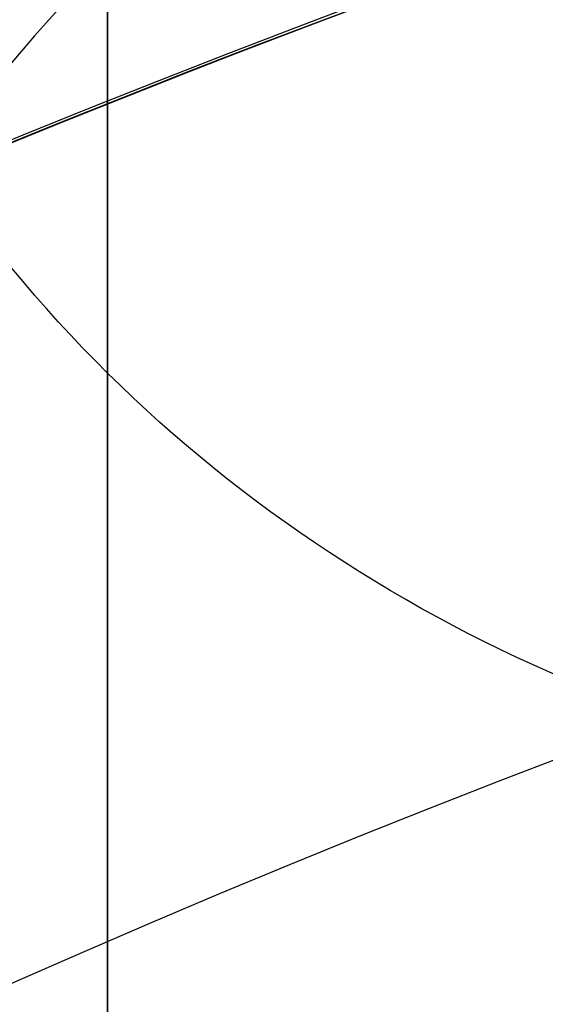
# Model space of a CAD drawing. Header units: millimetres. Extents: x -273 to 273, y -262 to 262.
# Tile 169 of 256: x -0.93 to -0.822, y 2.099 to 2.3. Entities that reach past the tile are written whole.
import ezdxf

# ---------------------------------------------------------------- set-up
doc = ezdxf.new("R2010")
doc.units = ezdxf.units.MM
doc.header["$MEASUREMENT"] = 0
doc.layers.add('Default', color=7, linetype='Continuous', true_color=0x000000)

# ---------------------------------------------------------------- blocks, each defined once
blk = doc.blocks.new('Block 01')
at = {"layer": 'Default', "color": 9, "true_color": 0xbfbfbf}
for points, knots in [([(-0.911993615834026, 1.174451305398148, 779.1962713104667), (-0.9119936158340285, 1.492886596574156, 768.9289814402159), (-0.9119936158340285, 1.820110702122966, 758.6619688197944), (-0.9119936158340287, 2.374785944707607, 741.7204278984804), (-0.9119936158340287, 2.597038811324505, 735.0457329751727), (-0.9119936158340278, 2.89189229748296, 726.3256905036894), (-0.9119936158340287, 2.961368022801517, 724.2802429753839), (-0.911993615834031, 3.16209042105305, 718.3958735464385), (-0.9119936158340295, 3.294091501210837, 714.5569755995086), (-0.911993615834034, 3.489170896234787, 708.9190809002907), (-0.911993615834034, 3.551600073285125, 707.1200660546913), (-0.9119936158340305, 3.76720525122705, 700.9210878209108), (-0.9119936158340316, 3.92115370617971, 696.5211448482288), (-0.9119936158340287, 4.162321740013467, 689.632839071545), (-0.9119936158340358, 4.249461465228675, 687.1444859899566), (-0.9119936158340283, 4.455211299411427, 681.2538729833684), (-0.9119936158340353, 4.57366242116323, 677.851601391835), (-0.911993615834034, 4.72692818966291, 673.3977936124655), (-0.9119936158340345, 4.762973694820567, 672.3463241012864), (-0.9119936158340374, 4.866620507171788, 669.3079617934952), (-0.9119936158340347, 4.93377514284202, 667.3210461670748), (-0.911993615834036, 5.031179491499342, 664.3960803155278), (-0.9119936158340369, 5.062193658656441, 663.4580676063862), (-0.9119936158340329, 5.1509889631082, 660.7487178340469), (-0.9119936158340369, 5.208084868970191, 658.9773482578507), (-0.9119936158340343, 5.290086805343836, 656.3701357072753), (-0.9119936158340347, 5.316063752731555, 655.5343420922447), (-0.9119936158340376, 5.39001494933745, 653.1208759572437), (-0.911993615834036, 5.437061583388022, 651.5431619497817), (-0.9119936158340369, 5.50368430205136, 649.221161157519), (-0.9119936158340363, 5.524639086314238, 648.4769338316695), (-0.9119936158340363, 5.583810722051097, 646.3279756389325), (-0.9119936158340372, 5.620856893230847, 644.923195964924), (-0.9119936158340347, 5.672188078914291, 642.855620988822), (-0.9119936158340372, 5.688155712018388, 642.1928921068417), (-0.9119936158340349, 5.732667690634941, 640.2788206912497), (-0.9119936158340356, 5.759800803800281, 639.0274248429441), (-0.9119936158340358, 5.795993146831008, 637.1852486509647), (-0.9119936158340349, 5.807029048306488, 636.5945367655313), (-0.9119936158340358, 5.845081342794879, 634.4308940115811), (-0.9119936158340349, 5.868228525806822, 632.8578354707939), (-0.9119936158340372, 5.895089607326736, 630.347309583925), (-0.9119936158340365, 5.902864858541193, 629.4099498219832), (-0.9119936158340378, 5.916953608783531, 626.7761057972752), (-0.9119936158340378, 5.917099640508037, 625.0794828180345), (-0.9119936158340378, 5.898611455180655, 622.612757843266), (-0.9119936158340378, 5.890164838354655, 621.842746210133), (-0.9119936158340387, 5.857404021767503, 619.6643214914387), (-0.9119936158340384, 5.825771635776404, 618.2558966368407), (-0.9119936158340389, 5.759504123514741, 616.2001587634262), (-0.9119936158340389, 5.735707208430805, 615.5526534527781), (-0.9119936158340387, 5.658376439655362, 613.7022987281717), (-0.9119936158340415, 5.596805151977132, 612.4996783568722), (-0.9119936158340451, 5.486780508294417, 610.7350559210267), (-0.9119936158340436, 5.448770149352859, 610.1725013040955), (-0.9119936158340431, 5.329822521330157, 608.5447912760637), (-0.9119936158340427, 5.240821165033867, 607.4801711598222), (-0.9119936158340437, 5.091999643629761, 605.9084780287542), (-0.9119936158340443, 5.041227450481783, 605.4005573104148), (-0.911993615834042, 4.884592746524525, 603.9117420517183), (-0.9119936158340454, 4.771454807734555, 602.9316276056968), (-0.911993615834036, 4.589513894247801, 601.4759070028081), (-0.9119936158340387, 4.527750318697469, 600.9993539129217), (-0.9119936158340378, 4.338534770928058, 599.5867161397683), (-0.9119936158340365, 4.205237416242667, 598.6514774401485), (-0.91199361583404, 3.996269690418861, 597.2554963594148), (-0.9119936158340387, 3.925547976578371, 596.7939139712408), (-0.9119936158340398, 3.709981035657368, 595.4152493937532), (-0.9119936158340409, 3.560957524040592, 594.4988948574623), (-0.911993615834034, 3.331312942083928, 593.1269882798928), (-0.9119936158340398, 3.253872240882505, 592.6708113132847), (-0.9119936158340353, 2.940996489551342, 590.8496583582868), (-0.9119936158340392, 2.69838485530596, 589.4860923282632), (-0.9119936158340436, 2.287010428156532, 587.2168322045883), (-0.911993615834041, 2.120698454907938, 586.3105700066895), (-0.9119936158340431, 1.619226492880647, 583.5938846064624), (-0.9119936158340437, 1.281285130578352, 581.7841854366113), (-0.9119936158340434, 0.7796433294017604, 579.0681718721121), (-0.9119936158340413, 0.6132270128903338, 578.1621333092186), (-0.9119936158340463, 0.1179122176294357, 575.4365306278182), (-0.9119936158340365, -0.2057423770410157, 573.6161620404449), (-0.9119936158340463, -0.6733937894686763, 570.8768504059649), (-0.9119936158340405, -0.8267712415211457, 569.9593601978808), (-0.911993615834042, -1.278800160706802, 567.1861831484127), (-0.9119936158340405, -1.56587443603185, 565.3286947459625), (-0.9119936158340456, -1.970381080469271, 562.525607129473), (-0.9119936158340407, -2.101686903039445, 561.5819373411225), (-0.9119936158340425, -2.485289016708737, 558.713283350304), (-0.9119936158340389, -2.72166445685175, 556.7861895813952), (-0.911993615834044, -3.046349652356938, 553.869712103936), (-0.9119936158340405, -3.150606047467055, 552.8820981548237), (-0.9119936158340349, -3.452441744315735, 549.8611813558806), (-0.9119936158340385, -3.63215064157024, 547.8260456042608), (-0.9119936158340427, -3.872576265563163, 544.7373753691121), (-0.9119936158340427, -3.948823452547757, 543.6850949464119), (-0.9119936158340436, -4.167429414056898, 540.4466592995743), (-0.911993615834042, -4.292664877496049, 538.2592411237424), (-0.911993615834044, -4.456377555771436, 534.9305893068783), (-0.911993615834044, -4.50767494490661, 533.790063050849), (-0.9119936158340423, -4.653769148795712, 530.2606409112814), (-0.9119936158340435, -4.734915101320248, 527.8710314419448), (-0.9119936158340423, -4.841270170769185, 524.2260686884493), (-0.9119936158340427, -4.874705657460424, 522.971050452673), (-0.9119936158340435, -4.954379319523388, 519.7506040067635), (-0.9119936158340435, -4.997178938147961, 517.785042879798), (-0.9119936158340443, -5.049892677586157, 515.140949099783), (-0.9119936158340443, -5.0629797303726, 514.4625377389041), (-0.9119936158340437, -5.101831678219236, 512.3911470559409), (-0.911993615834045, -5.12643570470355, 510.998124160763), (-0.9119936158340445, -5.16215651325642, 508.8901081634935), (-0.9119936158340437, -5.174006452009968, 508.1751452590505), (-0.9119936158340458, -5.209548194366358, 505.9926824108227), (-0.9119936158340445, -5.232582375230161, 504.5251555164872), (-0.9119936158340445, -5.266747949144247, 502.3048512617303), (-0.9119936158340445, -5.27821053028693, 501.5520923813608), (-0.9119936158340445, -5.31295063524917, 499.2555378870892), (-0.911993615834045, -5.335990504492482, 497.7117270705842), (-0.9119936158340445, -5.37083300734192, 495.3768162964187), (-0.9119936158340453, -5.382635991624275, 494.5857260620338), (-0.9119936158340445, -5.418711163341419, 492.1741849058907), (-0.9119936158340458, -5.443086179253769, 490.5537276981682), (-0.9119936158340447, -5.480473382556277, 488.1040194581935), (-0.9119936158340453, -5.493221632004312, 487.274771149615), (-0.9119936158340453, -5.532394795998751, 484.7494737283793), (-0.9119936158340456, -5.559188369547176, 483.05342551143), (-0.9119936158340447, -5.600623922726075, 480.4908564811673), (-0.9119936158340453, -5.61479925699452, 479.6243325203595), (-0.9119936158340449, -5.658458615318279, 476.9886369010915), (-0.9119936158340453, -5.68850820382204, 475.2194721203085), (-0.9119936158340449, -5.73513144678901, 472.5481081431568), (-0.9119936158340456, -5.751092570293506, 471.6459008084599), (-0.9119936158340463, -5.800251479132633, 468.9052952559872), (-0.9119936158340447, -5.834148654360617, 467.0669088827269), (-0.9119936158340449, -5.886734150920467, 464.2929469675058), (-0.9119936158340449, -5.904716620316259, 463.357359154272), (-0.9119936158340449, -5.960013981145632, 460.5194645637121), (-0.9119936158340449, -5.998104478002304, 458.617173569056), (-0.9119936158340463, -6.057061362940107, 455.7489439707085), (-0.9119936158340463, -6.07717757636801, 454.7829899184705), (-0.9119936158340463, -6.138878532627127, 451.8575620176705), (-0.9119936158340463, -6.181262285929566, 449.898106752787), (-0.911993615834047, -6.246633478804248, 446.9460749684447), (-0.911993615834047, -6.268872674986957, 445.9534809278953), (-0.9119936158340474, -6.336869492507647, 442.9524122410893), (-0.911993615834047, -6.383400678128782, 440.9439577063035), (-0.9119936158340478, -6.454861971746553, 437.9207263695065), (-0.9119936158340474, -6.479090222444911, 436.9059312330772), (-0.911993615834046, -6.552903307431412, 433.8432529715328), (-0.9119936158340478, -6.603190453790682, 431.7953901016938), (-0.9119936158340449, -6.680049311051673, 428.7157011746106), (-0.9119936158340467, -6.706009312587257, 427.6838573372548), (-0.9119936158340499, -6.811226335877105, 423.5326923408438), (-0.9119936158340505, -6.892049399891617, 420.4134216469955), (-0.9119936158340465, -7.029219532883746, 415.201948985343), (-0.9119936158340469, -7.084865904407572, 413.109724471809), (-0.9119936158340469, -7.225087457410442, 407.8749950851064), (-0.9119936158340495, -7.31016228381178, 404.7325100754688), (-0.9119936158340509, -7.424022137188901, 400.5442496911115), (-0.9119936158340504, -7.45249207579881, 399.498454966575), (-0.911993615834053, -7.537785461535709, 396.3675184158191), (-0.9119936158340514, -7.594668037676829, 394.282382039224), (-0.9119936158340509, -7.679757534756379, 391.1591057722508), (-0.9119936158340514, -7.708021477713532, 390.1209634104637), (-0.9119936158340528, -7.792382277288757, 387.0181774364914), (-0.911993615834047, -7.848367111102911, 384.9535345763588), (-0.9119936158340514, -7.931702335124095, 381.863418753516), (-0.9119936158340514, -7.959282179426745, 380.8379478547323), (-0.9119936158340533, -8.041306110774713, 377.7776060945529), (-0.9119936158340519, -8.09547247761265, 375.7427316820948), (-0.9119936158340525, -8.175690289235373, 372.6993076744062), (-0.9119936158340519, -8.202142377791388, 371.6907642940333), (-0.9119936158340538, -8.280530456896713, 368.684871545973), (-0.9119936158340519, -8.332026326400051, 366.687514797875), (-0.9119936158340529, -8.407865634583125, 363.7020254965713), (-0.9119936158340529, -8.432780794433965, 362.7139027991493), (-0.9119936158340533, -8.506338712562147, 359.7721749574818), (-0.9119936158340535, -8.55438076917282, 357.818559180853), (-0.9119936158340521, -8.624683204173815, 354.8999586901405), (-0.9119936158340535, -8.647686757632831, 353.934986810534), (-0.9119936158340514, -8.71532425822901, 351.0648503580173), (-0.9119936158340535, -8.759197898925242, 349.1596726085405), (-0.9119936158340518, -8.822908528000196, 346.3146257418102), (-0.9119936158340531, -8.843660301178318, 345.3747715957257), (-0.9119936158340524, -8.904390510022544, 342.5813629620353), (-0.9119936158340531, -8.943449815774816, 340.7277936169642), (-0.9119936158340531, -8.999617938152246, 337.960675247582), (-0.9119936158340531, -9.017812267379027, 337.0471422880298), (-0.9119936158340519, -9.070750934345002, 334.3333070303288), (-0.9119936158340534, -9.104418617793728, 332.5329892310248), (-0.9119936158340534, -9.152198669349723, 329.845883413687), (-0.9119936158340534, -9.167564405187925, 328.9591113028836), (-0.911993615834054, -9.211929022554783, 326.325403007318), (-0.911993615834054, -9.23969635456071, 324.5784518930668), (-0.9119936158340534, -9.278348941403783, 321.9711505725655), (-0.911993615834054, -9.290649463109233, 321.1108146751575), (-0.9119936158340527, -9.327343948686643, 318.4400776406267), (-0.9119936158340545, -9.350094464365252, 316.6296610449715), (-0.9119936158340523, -9.381135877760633, 313.871227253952), (-0.9119936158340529, -9.3911516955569, 312.9232220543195), (-0.9119936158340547, -9.41882697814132, 310.1099665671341), (-0.9119936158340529, -9.43450674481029, 308.2447043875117), (-0.9119936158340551, -9.453489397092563, 305.4614127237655), (-0.9119936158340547, -9.459033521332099, 304.54339014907), (-0.9119936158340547, -9.47792991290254, 300.9241268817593), (-0.9119936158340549, -9.485526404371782, 298.2228741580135), (-0.9119936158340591, -9.485971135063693, 293.759259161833), (-0.9119936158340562, -9.483026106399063, 291.996885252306), (-0.9119936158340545, -9.467556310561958, 287.6355809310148), (-0.9119936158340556, -9.45113783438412, 285.0366709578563), (-0.9119936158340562, -9.419143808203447, 281.5809323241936), (-0.9119936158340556, -9.410381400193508, 280.7240323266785), (-0.9119936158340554, -9.38169210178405, 278.1640177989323), (-0.9119936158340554, -9.35928399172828, 276.4609332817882), (-0.911993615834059, -9.320665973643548, 273.9107090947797), (-0.911993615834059, -9.307000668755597, 273.0635295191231), (-0.9119936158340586, -9.249186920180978, 269.6869061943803), (-0.9119936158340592, -9.19837710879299, 267.1575781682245), (-0.911993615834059, -9.062686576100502, 261.2722222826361), (-0.9119936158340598, -8.972087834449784, 257.9163246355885), (-0.9119936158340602, -8.868600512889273, 254.560815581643)], [-6.020184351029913e-12, -6.020184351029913e-12, -6.020184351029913e-12, -6.020184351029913e-12, 3.08170400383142, 3.08170400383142, 5.08524526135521, 5.08524526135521, 5.69923974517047, 5.69923974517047, 6.85160038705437, 6.85160038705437, 7.3916335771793, 7.3916335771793, 8.71243000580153, 8.71243000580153, 9.45939210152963, 9.45939210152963, 10.4806821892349, 10.4806821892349, 10.7963020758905, 10.7963020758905, 11.3927003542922, 11.3927003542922, 11.6742468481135, 11.6742468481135, 12.2059061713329, 12.2059061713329, 12.4567482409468, 12.4567482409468, 12.93023201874, 12.93023201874, 13.1535642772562, 13.1535642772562, 13.5750877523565, 13.5750877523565, 13.773930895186, 13.773930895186, 14.149361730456, 14.149361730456, 14.3265626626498, 14.3265626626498, 14.7983853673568, 14.7983853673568, 15.0794893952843, 15.0794893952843, 15.5881990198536, 15.5881990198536, 15.8190554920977, 15.8190554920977, 16.2413119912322, 16.2413119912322, 16.4354902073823, 16.4354902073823, 16.796292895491, 16.796292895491, 16.96521467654, 16.96521467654, 17.2852354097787, 17.2852354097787, 17.4381472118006, 17.4381472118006, 17.7337000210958, 17.7337000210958, 17.8776726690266, 17.8776726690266, 18.16074032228, 18.16074032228, 18.3006917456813, 18.3006917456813, 18.5789765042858, 18.5789765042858, 18.7176962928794, 18.7176962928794, 19.1329906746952, 19.1329906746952, 19.4093411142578, 19.4093411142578, 19.9616329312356, 19.9616329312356, 20.2380520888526, 20.2380520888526, 20.792946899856, 20.792946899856, 21.0721711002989, 21.0721711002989, 21.6364000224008, 21.6364000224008, 21.922445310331, 21.922445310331, 22.5053417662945, 22.5053417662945, 22.8035072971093, 22.8035072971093, 23.4168527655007, 23.4168527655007, 23.7335784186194, 23.7335784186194, 24.3912364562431, 24.3912364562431, 24.7339018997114, 24.7339018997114, 25.4514382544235, 25.4514382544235, 25.8281694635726, 25.8281694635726, 26.4180755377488, 26.4180755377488, 26.6216616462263, 26.6216616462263, 27.0396714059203, 27.0396714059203, 27.2542036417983, 27.2542036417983, 27.6945345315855, 27.6945345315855, 27.920393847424, 27.920393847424, 28.3835927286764, 28.3835927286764, 28.6209453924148, 28.6209453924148, 29.1071309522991, 29.1071309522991, 29.3559295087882, 29.3559295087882, 29.864793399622, 29.864793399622, 30.1247769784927, 30.1247769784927, 30.655584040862, 30.655584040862, 30.9262783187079, 30.9262783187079, 31.4778662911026, 31.4778662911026, 31.7585832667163, 31.7585832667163, 32.3293622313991, 32.3293622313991, 32.6191999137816, 32.6191999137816, 33.2071516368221, 33.2071516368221, 33.5049937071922, 33.5049937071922, 34.1076709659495, 34.1076709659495, 34.4121864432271, 34.4121864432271, 35.0267123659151, 35.0267123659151, 35.3363552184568, 35.3363552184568, 36.2724298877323, 36.2724298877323, 36.900309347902, 36.900309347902, 37.8433918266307, 37.8433918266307, 38.1572452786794, 38.1572452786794, 38.7830188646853, 38.7830188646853, 39.0945781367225, 39.0945781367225, 39.714203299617, 39.714203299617, 40.0219593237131, 40.0219593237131, 40.6326472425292, 40.6326472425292, 40.9353202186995, 40.9353202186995, 41.5347405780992, 41.5347405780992, 41.8312800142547, 41.8312800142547, 42.4175612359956, 42.4175612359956, 42.7071460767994, 42.7071460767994, 43.2788755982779, 43.2788755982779, 43.5609143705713, 43.5609143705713, 44.1171389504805, 44.1171389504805, 44.3912699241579, 44.3912699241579, 44.9314959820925, 44.9314959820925, 45.1975873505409, 45.1975873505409, 45.7217813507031, 45.7217813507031, 45.9799314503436, 45.9799314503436, 46.5231515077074, 46.5231515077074, 46.8075988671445, 46.8075988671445, 47.3672605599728, 47.3672605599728, 47.6427061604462, 47.6427061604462, 48.4531911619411, 48.4531911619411, 48.9819806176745, 48.9819806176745, 49.7617874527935, 49.7617874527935, 50.0189120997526, 50.0189120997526, 50.5299642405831, 50.5299642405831, 50.7841930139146, 50.7841930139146, 51.5432672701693, 51.5432672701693, 52.55056123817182, 52.55056123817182, 52.55056123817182, 52.55056123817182]), ([(-0.9119936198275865, -10.69344714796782, 254.5606253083), (-0.9119936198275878, -10.79714341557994, 257.9283351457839), (-0.9119936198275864, -10.88765990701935, 261.2872350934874), (-0.9119936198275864, -11.02321941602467, 267.1788808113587), (-0.9119936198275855, -11.0739769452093, 269.7114916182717), (-0.9119936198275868, -11.13171019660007, 273.0925060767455), (-0.9119936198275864, -11.1453545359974, 273.9407974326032), (-0.9119936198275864, -11.1839068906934, 276.4943772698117), (-0.9119936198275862, -11.20626750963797, 278.1997026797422), (-0.9119936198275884, -11.23488052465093, 280.7630777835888), (-0.9119936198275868, -11.24361657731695, 281.6211020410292), (-0.911993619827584, -11.27550100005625, 285.08134707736), (-0.9119936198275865, -11.29183002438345, 287.6836209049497), (-0.9119936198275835, -11.30714070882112, 292.0504794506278), (-0.9119936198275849, -11.31001908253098, 293.8150580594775), (-0.9119936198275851, -11.30940136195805, 298.284077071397), (-0.9119936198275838, -11.30169710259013, 300.988502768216), (-0.9119936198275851, -11.28265450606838, 304.6119072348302), (-0.9119936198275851, -11.2770733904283, 305.5309366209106), (-0.9119936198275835, -11.25797904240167, 308.3171719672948), (-0.9119936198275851, -11.2422246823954, 310.1843537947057), (-0.9119936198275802, -11.21443779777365, 313.0004217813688), (-0.9119936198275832, -11.20438484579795, 313.9493355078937), (-0.911993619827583, -11.17323664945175, 316.7103259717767), (-0.9119936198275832, -11.15041710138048, 318.5223755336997), (-0.91199361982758, -11.11362242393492, 321.1954626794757), (-0.9119936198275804, -11.10129013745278, 322.0565303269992), (-0.9119936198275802, -11.06254327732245, 324.6659481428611), (-0.9119936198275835, -11.03471432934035, 326.4142704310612), (-0.9119936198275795, -10.9902592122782, 329.0499768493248), (-0.9119936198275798, -10.97486383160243, 329.9373877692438), (-0.9119936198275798, -10.92699652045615, 332.6263267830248), (-0.9119936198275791, -10.89327238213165, 334.4278260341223), (-0.9119936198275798, -10.84025158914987, 337.143374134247), (-0.9119936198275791, -10.8220305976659, 338.0574496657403), (-0.9119936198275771, -10.76578470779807, 340.8261098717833), (-0.9119936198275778, -10.7266756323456, 342.6806664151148), (-0.9119936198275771, -10.66587379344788, 345.4754967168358), (-0.9119936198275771, -10.64509901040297, 346.415795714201), (-0.911993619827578, -10.5813220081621, 349.2620896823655), (-0.9119936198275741, -10.5374064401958, 351.1680585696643), (-0.911993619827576, -10.4697094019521, 354.0393232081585), (-0.9119936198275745, -10.44668698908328, 355.004641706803), (-0.9119936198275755, -10.37633097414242, 357.9241935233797), (-0.9119936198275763, -10.32825567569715, 359.878403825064), (-0.9119936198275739, -10.2546514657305, 362.8209655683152), (-0.9119936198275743, -10.22972195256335, 363.8093364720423), (-0.9119936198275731, -10.15384284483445, 366.795480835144), (-0.9119936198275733, -10.10232300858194, 368.7932350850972), (-0.9119936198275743, -10.02390268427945, 371.7996665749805), (-0.9119936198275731, -9.99744099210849, 372.8083594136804), (-0.9119936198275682, -9.917197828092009, 375.8521409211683), (-0.9119936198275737, -9.863017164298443, 377.8872146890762), (-0.9119936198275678, -9.780975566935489, 380.9477978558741), (-0.9119936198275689, -9.7533910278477, 381.973318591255), (-0.9119936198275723, -9.670045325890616, 385.0634911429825), (-0.9119936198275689, -9.614056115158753, 387.1281326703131), (-0.9119936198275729, -9.529692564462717, 390.2308581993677), (-0.9119936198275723, -9.501428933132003, 391.268949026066), (-0.9119936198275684, -9.416344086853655, 394.3919751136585), (-0.9119936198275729, -9.35946719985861, 396.4769048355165), (-0.9119936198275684, -9.274186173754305, 399.6074711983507), (-0.9119936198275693, -9.245721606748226, 400.6531100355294), (-0.9119936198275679, -9.131890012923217, 404.8405512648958), (-0.9119936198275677, -9.046841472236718, 407.982351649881), (-0.9119936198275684, -8.906674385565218, 413.2157407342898), (-0.9119936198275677, -8.851054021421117, 415.30732240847), (-0.9119936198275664, -8.713958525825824, 420.5169339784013), (-0.9119936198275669, -8.63318559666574, 423.6349784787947), (-0.9119936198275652, -8.528039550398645, 427.7844265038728), (-0.9119936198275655, -8.502098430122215, 428.8158007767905), (-0.9119936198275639, -8.425298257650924, 431.8940095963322), (-0.9119936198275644, -8.37505134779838, 433.9408569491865), (-0.9119936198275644, -8.301299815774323, 437.0019716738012), (-0.9119936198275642, -8.277092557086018, 438.0162253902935), (-0.9119936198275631, -8.205695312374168, 441.037780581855), (-0.9119936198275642, -8.159207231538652, 443.0450969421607), (-0.9119936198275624, -8.091275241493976, 446.0444301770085), (-0.9119936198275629, -8.06905782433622, 447.0364320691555), (-0.9119936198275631, -8.003752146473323, 449.9866556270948), (-0.9119936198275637, -7.961411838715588, 451.9448929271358), (-0.9119936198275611, -7.899775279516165, 454.8684785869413), (-0.9119936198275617, -7.879680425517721, 455.8338118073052), (-0.9119936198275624, -7.82078698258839, 458.7001687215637), (-0.9119936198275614, -7.782737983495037, 460.6012077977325), (-0.9119936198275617, -7.727501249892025, 463.4372237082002), (-0.9119936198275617, -7.709538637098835, 464.3721861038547), (-0.9119936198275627, -7.657011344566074, 467.1442856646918), (-0.9119936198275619, -7.623151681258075, 468.9814372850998), (-0.9119936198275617, -7.574046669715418, 471.720206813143), (-0.9119936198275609, -7.558102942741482, 472.621811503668), (-0.9119936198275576, -7.511529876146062, 475.2914091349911), (-0.9119936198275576, -7.481512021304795, 477.0594152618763), (-0.9119936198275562, -7.437897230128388, 479.6934092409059), (-0.9119936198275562, -7.423735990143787, 480.5593852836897), (-0.9119936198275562, -7.38234012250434, 483.1203846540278), (-0.9119936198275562, -7.355570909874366, 484.8154198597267), (-0.9119936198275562, -7.316430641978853, 487.339258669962), (-0.9119936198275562, -7.30369241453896, 488.1680517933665), (-0.9119936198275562, -7.266332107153, 490.61650719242), (-0.9119936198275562, -7.241972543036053, 492.2361802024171), (-0.9119936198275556, -7.205916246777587, 494.6466359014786), (-0.9119936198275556, -7.194118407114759, 495.4374092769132), (-0.9119936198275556, -7.159287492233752, 497.7715281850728), (-0.9119936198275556, -7.136252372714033, 499.314883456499), (-0.9119936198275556, -7.101514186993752, 501.6108817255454), (-0.9119936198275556, -7.09005080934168, 502.3635167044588), (-0.9119936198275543, -7.055878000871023, 504.5836623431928), (-0.9119936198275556, -7.03283520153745, 506.051181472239), (-0.9119936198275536, -6.9972738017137, 508.233802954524), (-0.9119936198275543, -6.985415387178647, 508.948899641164), (-0.9119936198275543, -6.94966259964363, 511.057593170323), (-0.9119936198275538, -6.925031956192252, 512.4511958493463), (-0.9119936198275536, -6.886130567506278, 514.5236764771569), (-0.9119936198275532, -6.873024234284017, 515.2025541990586), (-0.9119936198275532, -6.820216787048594, 517.8491906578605), (-0.9119936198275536, -6.777329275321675, 519.8169500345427), (-0.9119936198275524, -6.697465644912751, 523.041934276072), (-0.9119936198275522, -6.663936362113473, 524.2991944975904), (-0.9119936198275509, -6.557220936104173, 527.952779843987), (-0.9119936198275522, -6.475758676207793, 530.3489995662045), (-0.9119936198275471, -6.329050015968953, 533.8897178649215), (-0.91199361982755, -6.277506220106, 535.0345953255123), (-0.9119936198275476, -6.112920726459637, 538.3778614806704), (-0.9119936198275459, -5.986969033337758, 540.5757351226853), (-0.9119936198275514, -5.767068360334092, 543.8308184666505), (-0.9119936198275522, -5.690333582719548, 544.8890368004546), (-0.9119936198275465, -5.448288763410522, 547.9963192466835), (-0.911993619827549, -5.267332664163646, 550.0442322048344), (-0.9119936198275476, -4.963385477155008, 553.084622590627), (-0.9119936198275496, -4.858379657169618, 554.0788206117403), (-0.9119936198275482, -4.53135910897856, 557.0148478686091), (-0.9119936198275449, -4.293297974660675, 558.9548731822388), (-0.911993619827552, -3.907027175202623, 561.8424585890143), (-0.9119936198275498, -3.77483519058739, 562.7921832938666), (-0.9119936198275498, -3.367765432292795, 565.6121711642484), (-0.9119936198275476, -3.07897641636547, 567.480318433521), (-0.9119936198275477, -2.624445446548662, 570.2682789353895), (-0.9119936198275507, -2.470316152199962, 571.1901005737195), (-0.911993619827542, -2.00075193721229, 573.9401837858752), (-0.911993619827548, -1.67597796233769, 575.7666697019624), (-0.9119936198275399, -1.179286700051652, 578.4996315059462), (-0.9119936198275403, -1.012573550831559, 579.40723380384), (-0.9119936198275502, -0.510605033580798, 582.124926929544), (-0.9119936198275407, -0.1727233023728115, 583.9343087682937), (-0.9119936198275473, 0.328219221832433, 586.6482110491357), (-0.9119936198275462, 0.4941448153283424, 587.5524143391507), (-0.9119936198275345, 0.9041237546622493, 589.8141534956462), (-0.9119936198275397, 1.1457020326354, 591.1720323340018), (-0.9119936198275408, 1.457050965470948, 592.9845304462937), (-0.911993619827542, 1.534033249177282, 593.4380696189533), (-0.9119936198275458, 1.762130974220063, 594.8009451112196), (-0.9119936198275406, 1.91006259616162, 595.7107294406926), (-0.9119936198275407, 2.123914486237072, 597.078701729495), (-0.9119936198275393, 2.194011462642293, 597.5363046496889), (-0.9119936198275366, 2.400956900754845, 598.9190990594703), (-0.911993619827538, 2.532883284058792, 599.8449380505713), (-0.9119936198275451, 2.720048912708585, 601.2426902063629), (-0.9119936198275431, 2.781097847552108, 601.7138780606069), (-0.9119936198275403, 2.960841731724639, 603.152496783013), (-0.9119936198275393, 3.072569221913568, 604.1207356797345), (-0.9119936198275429, 3.22722048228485, 605.5913142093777), (-0.9119936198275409, 3.277337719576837, 606.0929030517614), (-0.9119936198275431, 3.424258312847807, 607.6452160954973), (-0.9119936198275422, 3.512121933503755, 608.696786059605), (-0.9119936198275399, 3.629582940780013, 610.3050597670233), (-0.9119936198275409, 3.667132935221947, 610.8611314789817), (-0.9119936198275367, 3.775901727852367, 612.6066660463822), (-0.91199361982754, 3.83678761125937, 613.7968475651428), (-0.91199361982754, 3.913304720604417, 615.6291731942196), (-0.9119936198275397, 3.936868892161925, 616.270898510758), (-0.9119936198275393, 4.002546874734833, 618.3101884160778), (-0.9119936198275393, 4.033903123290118, 619.7082271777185), (-0.9119936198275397, 4.066393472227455, 621.8719269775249), (-0.9119936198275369, 4.074773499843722, 622.6373859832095), (-0.9119936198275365, 4.093119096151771, 625.0915199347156), (-0.9119936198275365, 4.092941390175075, 626.780412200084), (-0.9119936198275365, 4.078874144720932, 629.4034854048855), (-0.9119936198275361, 4.071113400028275, 630.3376202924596), (-0.91199361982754, 4.044303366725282, 632.8406680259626), (-0.9119936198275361, 4.021200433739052, 634.4095974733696), (-0.9119936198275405, 3.983222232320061, 636.5680034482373), (-0.9119936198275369, 3.972204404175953, 637.1574952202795), (-0.9119936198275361, 3.936065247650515, 638.9962595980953), (-0.9119936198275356, 3.908969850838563, 640.2455222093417), (-0.9119936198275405, 3.86451680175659, 642.1565724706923), (-0.9119936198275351, 3.84856780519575, 642.8183735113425), (-0.9119936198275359, 3.797289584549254, 644.8833772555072), (-0.9119936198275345, 3.76027890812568, 646.2865621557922), (-0.9119936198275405, 3.701160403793, 648.4332767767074), (-0.9119936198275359, 3.680221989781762, 649.176822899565), (-0.9119936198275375, 3.6136446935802, 651.4969561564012), (-0.9119936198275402, 3.566627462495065, 653.0735231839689), (-0.9119936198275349, 3.492719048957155, 655.4853891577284), (-0.9119936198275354, 3.466754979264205, 656.3207039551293), (-0.9119936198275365, 3.384787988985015, 658.9266221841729), (-0.9119936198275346, 3.327714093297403, 660.6972073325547), (-0.9119936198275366, 3.238950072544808, 663.4054753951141), (-0.9119936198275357, 3.207945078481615, 664.3431710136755), (-0.9119936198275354, 3.110564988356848, 667.2672971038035), (-0.91199361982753, 3.043425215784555, 669.2537140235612), (-0.9119936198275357, 2.939799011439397, 672.2914011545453), (-0.9119936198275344, 2.903759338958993, 673.3426791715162), (-0.9119936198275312, 2.750511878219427, 677.7958750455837), (-0.9119936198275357, 2.632072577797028, 681.1977745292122), (-0.9119936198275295, 2.426338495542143, 687.0879073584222), (-0.9119936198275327, 2.339202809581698, 689.5761404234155), (-0.9119936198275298, 2.098041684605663, 696.464250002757), (-0.9119936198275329, 1.94409563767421, 700.8641419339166), (-0.911993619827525, 1.728492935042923, 707.063084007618), (-0.9119936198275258, 1.666064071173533, 708.8621007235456), (-0.9119936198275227, 1.47098486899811, 714.5000263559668), (-0.911993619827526, 1.338983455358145, 718.3389621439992), (-0.9119936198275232, 1.13826018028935, 724.2234005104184), (-0.9119936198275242, 1.068784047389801, 726.2688755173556), (-0.9119936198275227, 0.7739292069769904, 734.9890185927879), (-0.911993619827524, 0.5516751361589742, 741.6637981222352), (-0.911993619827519, -0.003000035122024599, 758.6054230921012), (-0.9119936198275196, -0.3302233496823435, 768.8724418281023), (-0.9119936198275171, -0.6486585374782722, 779.1397283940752)], [-0.0002823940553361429, -0.0002823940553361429, -0.0002823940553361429, -0.0002823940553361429, 1.007598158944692, 1.007598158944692, 1.767417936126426, 1.767417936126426, 2.021900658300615, 2.021900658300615, 2.533466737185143, 2.533466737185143, 2.790850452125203, 2.790850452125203, 3.571437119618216, 3.571437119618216, 4.100742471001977, 4.100742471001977, 4.911976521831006, 4.911976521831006, 5.187661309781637, 5.187661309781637, 5.747781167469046, 5.747781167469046, 6.032446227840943, 6.032446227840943, 6.576060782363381, 6.576060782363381, 6.834389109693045, 6.834389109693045, 7.3589185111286, 7.3589185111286, 7.625166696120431, 7.625166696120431, 8.165684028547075, 8.165684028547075, 8.439949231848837, 8.439949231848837, 8.996419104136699, 8.996419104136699, 9.278568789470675, 9.278568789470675, 9.85049645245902, 9.85049645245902, 10.14016841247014, 10.14016841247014, 10.72659980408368, 10.72659980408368, 11.02320219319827, 11.02320219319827, 11.62272402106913, 11.62272402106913, 11.92543540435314, 11.92543540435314, 12.53617525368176, 12.53617525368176, 12.84394466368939, 12.84394466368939, 13.46357111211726, 13.46357111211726, 13.77511809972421, 13.77511809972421, 14.40084079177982, 14.40084079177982, 14.71465538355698, 14.71465538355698, 15.6575657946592, 15.6575657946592, 16.28528300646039, 16.28528300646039, 17.22104704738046, 17.22104704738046, 17.53057087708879, 17.53057087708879, 18.14483891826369, 18.14483891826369, 18.44921684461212, 18.44921684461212, 19.05160446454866, 19.05160446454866, 19.3492957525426, 19.3492957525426, 19.93693677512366, 19.93693677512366, 20.22661591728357, 20.22661591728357, 20.7970744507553, 20.7970744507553, 21.07763104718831, 21.07763104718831, 21.62890135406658, 21.62890135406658, 21.89944005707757, 21.89944005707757, 22.42994646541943, 22.42994646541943, 22.68978694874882, 22.68978694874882, 23.1983838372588, 23.1983838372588, 23.44706082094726, 23.44706082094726, 23.93303276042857, 23.93303276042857, 24.17029613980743, 24.17029613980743, 24.63335830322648, 24.63335830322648, 24.85917344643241, 24.85917344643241, 25.29947243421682, 25.29947243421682, 25.5140207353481, 25.5140207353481, 25.93213602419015, 25.93213602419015, 26.13581588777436, 26.13581588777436, 26.72619253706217, 26.72619253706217, 27.10341689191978, 27.10341689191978, 27.82244262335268, 27.82244262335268, 28.16609277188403, 28.16609277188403, 28.82613486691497, 28.82613486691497, 29.14421731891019, 29.14421731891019, 29.76049321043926, 29.76049321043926, 30.06017258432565, 30.06017258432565, 30.6460498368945, 30.6460498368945, 30.9334946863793, 30.9334946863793, 31.50019215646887, 31.50019215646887, 31.78042109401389, 31.78042109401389, 32.33673553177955, 32.33673553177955, 32.61351503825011, 32.61351503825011, 33.16572399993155, 33.16572399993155, 33.44158682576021, 33.44158682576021, 33.85554507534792, 33.85554507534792, 33.99364604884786, 33.99364604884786, 34.27039577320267, 34.27039577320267, 34.40941817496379, 34.40941817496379, 34.69030305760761, 34.69030305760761, 34.83302975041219, 34.83302975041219, 35.12584033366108, 35.12584033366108, 35.27728872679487, 35.27728872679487, 35.59430765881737, 35.59430765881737, 35.76173672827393, 35.76173672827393, 36.11968250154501, 36.11968250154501, 36.312533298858, 36.312533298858, 36.73240368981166, 36.73240368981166, 36.96221667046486, 36.96221667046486, 37.46914895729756, 37.46914895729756, 37.74951534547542, 37.74951534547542, 38.22039360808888, 38.22039360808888, 38.39731845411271, 38.39731845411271, 38.77226685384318, 38.77226685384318, 38.97090138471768, 38.97090138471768, 39.39206680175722, 39.39206680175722, 39.61524732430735, 39.61524732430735, 40.08847636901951, 40.08847636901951, 40.33921328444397, 40.33921328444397, 40.87070134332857, 40.87070134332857, 41.1521797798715, 41.1521797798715, 41.74847229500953, 41.74847229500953, 42.06405277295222, 42.06405277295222, 43.08526861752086, 43.08526861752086, 43.83221065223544, 43.83221065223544, 45.15300331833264, 45.15300331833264, 45.6930388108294, 45.6930388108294, 46.84540973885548, 46.84540973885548, 47.45941053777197, 47.45941053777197, 49.46296582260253, 49.46296582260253, 52.54465106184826, 52.54465106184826, 52.54465106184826, 52.54465106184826])]:
    blk.add_open_spline(points, degree=3, knots=knots, dxfattribs=at)
for points in [[(-0.699999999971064, -2.399770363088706, 572.1261478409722), (-0.778539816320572, -2.399770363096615, 572.1261478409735), (-0.9347173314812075, -2.335419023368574, 572.1151600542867), (-1.000000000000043, -2.181469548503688, 572.0888736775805), (-1.000000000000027, -2.104050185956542, 572.0756545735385)], [(-0.7000000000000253, -2.140734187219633, 560.6259462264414), (-0.7785398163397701, -2.140734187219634, 560.6259462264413), (-0.9347173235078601, -2.205440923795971, 560.6345987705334), (-1.00000000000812, -2.360240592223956, 560.65529848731), (-1.00000000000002, -2.438087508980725, 560.6657081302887)]]:
    blk.add_open_spline(points, degree=3, dxfattribs=at)

msp = doc.modelspace()

# ---------------------------------------------------------------- linework, layer by layer
at = {"layer": 'Default', "color": 9, "true_color": 0xbfbfbf}
for centre, radius in [((2.48689957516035e-13, 4.67546815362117e-14, -579.6680000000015), 16), ((1.76744971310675e-13, 1.17676755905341e-15, -67.067876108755), 3.5), ((1.502247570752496e-14, 1.572370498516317e-15, -65.41749310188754), 3.5), ((1.766383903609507e-13, 3.113232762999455e-15, -62.66787610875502), 3), ((1.76717114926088e-13, 1.682889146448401e-15, -65.91787610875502), 2.625), ((2.48689957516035e-13, 4.217312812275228e-14, -582.5224783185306), 2.552031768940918), ((2.581645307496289e-14, 3.38909400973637e-15, -61.26787610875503), 2.4585)]:
    msp.add_circle(centre, radius, dxfattribs=at)
for centre, radius, start, end in [((-1.395194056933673e-13, 8.22590239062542e-15), 100.8499999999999, 0.002522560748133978, 180), ((-1.324139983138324e-13, 1.730501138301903e-14, -43.99999999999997), 100.8499999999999, 0.002522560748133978, 180), ((-3.8628076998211e-14, 1.277357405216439e-14, -22), 100.85, 0.002522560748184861, 270), ((3.505158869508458e-14, 1.727075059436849e-14, -44), 100.0500000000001, 0.002522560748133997, 180.0000000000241), ((3.320097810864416e-14, 8.206820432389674e-15), 100.0500000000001, 0.002522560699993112, 180), ((-3.8628076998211e-14, 1.277357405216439e-14, -22), 100.05, 0.00252256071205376, 270), ((2.486899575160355e-13, 4.64253806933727e-14, -579.1680000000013), 15.99999999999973, 89.99999999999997, 269.9999999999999), ((2.486899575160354e-13, 4.376084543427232e-14, -580.1680000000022), 16, 89.99999999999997, 269.9999999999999), ((2.486899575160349e-13, 7.307073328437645e-14, -578.6680000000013), 15.49999999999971, 89.99999999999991, 269.9999999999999), ((2.486899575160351e-13, 9.12188706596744e-15, -603.1680000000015), 7.499999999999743, 89.99999999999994, 269.9999999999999), ((2.486899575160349e-13, 4.598129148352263e-14, -580.1680000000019), 7.500000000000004, 89.99999999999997, 269.9999999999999), ((2.486899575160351e-13, 2.749419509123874e-14, -591.6680000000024), 7.5, 14.96623824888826, 165.0337617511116), ((2.48689957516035e-13, 7.789619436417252e-15, -603.668000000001), 6.999999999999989, 89.9999999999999, 269.9999999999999), ((2.486899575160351e-13, 7.789619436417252e-15, -603.6680000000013), 4.458500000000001, 89.99999999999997, 269.9999999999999), ((2.488564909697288e-13, 1.265031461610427e-14, -583.6680000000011), 4.45849999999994, 89.9999999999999, 262.0775736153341), ((2.486899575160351e-13, 2.428411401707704e-14, -593.6680000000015), 4.4585, 17.25956172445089, 162.7404382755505), ((2.448644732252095e-14, 7.79312288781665e-15, -62.8678761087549), 4.449999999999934, 59.47667614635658, 239.4766761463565), ((2.185933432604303e-14, -9.758911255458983e-15, -59.66787610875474), 4.450000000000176, 59.47667614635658, 239.4766761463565), ((2.410389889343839e-14, 7.796626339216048e-15, -62.8678761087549), 4.449999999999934, 239.4766761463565, 59.47667614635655), ((2.080400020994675e-14, -9.18803421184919e-15, -59.66787610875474), 4.450000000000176, 239.4766761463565, 59.47667614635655), ((1.76525766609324e-13, 1.571503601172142e-15, -66.16787610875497), 3.5, 0.1740811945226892, 180.1740811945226), ((2.797762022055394e-14, 5.230956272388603e-14, -66.16787610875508), 3.499999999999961, 90.0000000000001, 180.0000000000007), ((1.69864122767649e-14, 5.064422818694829e-14, -64.66711009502), 3.499999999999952, 89.99999999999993, 180.0000000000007), ((1.753766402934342e-13, 8.090921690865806e-16, -67.96787610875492), 3.499999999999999, 2.220794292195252, 178.1273680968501), ((1.789678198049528e-13, 4.439868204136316e-15, -59.66787610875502), 3.000000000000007, 0.1740811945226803, 180.1740811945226), ((1.765272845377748e-13, 1.573240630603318e-15, -65.66787610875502), 3, 0.1740811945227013, 180.1740811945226), ((2.142905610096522e-14, 2.873867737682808e-15, -62.86787610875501), 2.999765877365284, 329.4766761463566, 149.4766761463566), ((2.997251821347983e-14, 4.076401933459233e-15, -59.66787610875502), 2.999765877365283, 329.4766761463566, 149.4766761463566), ((1.765241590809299e-13, 2.016457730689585e-15, -65.66787610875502), 2.625, 0.1740811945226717, 180.1740811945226), ((1.765255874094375e-13, 2.015592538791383e-15, -66.16787610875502), 2.625, 0.1740811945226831, 180.1740811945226), ((1.771915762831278e-13, 4.656708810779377e-15, -59.16787610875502), 2.500000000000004, 0.1740811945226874, 180.1740811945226), ((2.197891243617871e-14, 2.744134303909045e-15, -62.55537610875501), 2.458500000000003, 329.4766761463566, 149.4766761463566), ((2.974346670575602e-14, 3.422327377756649e-15, -59.98037610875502), 2.458500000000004, 329.4766761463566, 149.4766761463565), ((2.752912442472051e-13, 3.676644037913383e-14, -555.168000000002), 2.299999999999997, 40.70570683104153, 139.2942931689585), ((2.747361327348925e-13, 3.898688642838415e-14, -556.1680000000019), 2.299999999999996, 40.7057068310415, 139.2942931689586), ((2.761981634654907e-13, 3.547390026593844e-14, -555.668000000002), 2.3, 40.70570683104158, 139.2942931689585)]:
    msp.add_arc(centre, radius, start, end, dxfattribs=at)
for points, weights, knots in [([(-112.052876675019, 3.686125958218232e-13, -41.67126407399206), (-112.052876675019, -112.052876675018, -41.67126407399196), (-3.551012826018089e-13, -112.052876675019, -41.67126407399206), (112.052876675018, -112.052876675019, -41.67126407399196), (112.052876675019, -3.848246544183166e-13, -41.67126407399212), (112.052876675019, 112.0528766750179, -41.671264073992), (3.859245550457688e-13, 112.052876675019, -41.67126407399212)], [1, 0.7071067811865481, 1, 0.7071067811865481, 1, 0.7071067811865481, 1], [-528.0367412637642, -528.0367412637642, -528.0367412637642, -352.0244941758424, -352.0244941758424, -176.0122470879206, -176.0122470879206, 0, 0, 0]), ([(3.733584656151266e-13, 108.255644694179, -41.67126407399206), (108.255644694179, 108.255644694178, -41.67126407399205), (108.255644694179, -3.295794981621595e-13, -41.67126407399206), (108.255644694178, -108.255644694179, -41.67126407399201), (-3.424886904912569e-13, -108.255644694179, -41.67126407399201), (-108.255644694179, -108.255644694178, -41.67126407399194), (-108.255644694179, 3.561743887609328e-13, -41.67126407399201)], [1, 0.7071067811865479, 1, 0.7071067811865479, 1, 0.7071067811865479, 1], [0, 0, 0, 170.0475690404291, 170.0475690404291, 340.0951380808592, 340.0951380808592, 510.1427071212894, 510.1427071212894, 510.1427071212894]), ([(2.109977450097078e-13, 58.94401797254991, -59.09351528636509), (58.94401797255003, 58.94401797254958, -59.09351528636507), (58.94401797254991, -1.942115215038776e-13, -59.09351528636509), (58.94401797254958, -58.94401797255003, -59.09351528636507), (-1.805700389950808e-13, -58.94401797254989, -59.09351528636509), (-58.94401797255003, -58.94401797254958, -59.09351528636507), (-58.9440179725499, 1.973562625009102e-13, -59.09351528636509), (-58.94401797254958, 58.94401797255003, -59.09351528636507), (2.109977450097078e-13, 58.94401797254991, -59.09351528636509)], [0.9909948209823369, 0.7007391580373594, 0.9909948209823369, 0.7007391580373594, 0.9909948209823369, 0.7007391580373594, 0.9909948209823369, 0.7007391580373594, 0.9909948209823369], [0, 0, 0, 224.1057533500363, 224.1057533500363, 448.211506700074, 448.211506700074, 672.3172600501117, 672.3172600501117, 896.423013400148, 896.423013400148, 896.423013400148]), ([(2.044550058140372e-13, 56.93896143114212, -58.00311703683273), (56.93896143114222, 56.93896143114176, -58.00311703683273), (56.93896143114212, -1.875516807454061e-13, -58.00311703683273), (56.93896143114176, -56.9389614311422, -58.00311703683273), (-1.737930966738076e-13, -56.9389614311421, -58.00311703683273), (-56.93896143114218, -56.93896143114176, -58.00311703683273), (-56.93896143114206, 1.906964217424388e-13, -58.00311703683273), (-56.93896143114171, 56.93896143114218, -58.00311703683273), (2.044550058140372e-13, 56.93896143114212, -58.00311703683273)], [0.9915545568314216, 0.70113495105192, 0.9915545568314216, 0.70113495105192, 0.9915545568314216, 0.70113495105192, 0.9915545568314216, 0.70113495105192, 0.9915545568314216], [0, 0, 0, 216.5112893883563, 216.5112893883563, 433.0225787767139, 433.0225787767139, 649.5338681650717, 649.5338681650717, 866.045157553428, 866.045157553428, 866.045157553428])]:
    msp.add_rational_spline(points, weights, degree=2, knots=knots, dxfattribs=at)
for points, weights in [([(3.859245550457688e-13, 112.052876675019, -41.67126407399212), (-112.052876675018, 112.0528766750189, -41.671264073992), (-112.052876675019, 3.686125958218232e-13, -41.67126407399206)], [1, 0.7071067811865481, 1]), ([(-108.255644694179, 3.561743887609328e-13, -41.67126407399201), (-108.255644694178, 108.255644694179, -41.67126407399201), (3.733584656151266e-13, 108.255644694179, -41.67126407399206)], [1, 0.7071067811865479, 1])]:
    msp.add_rational_spline(points, weights, degree=2, dxfattribs=at)
msp.add_open_spline([(-86.75499999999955, 50.08802260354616, -756.8932544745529), (-43.37749999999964, 25.04401130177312, -775.8033956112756), (2.700062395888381e-13, 7.615262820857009e-14, -794.7135367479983)], degree=2, dxfattribs=at)

# ---------------------------------------------------------------- block references
at = {"layer": 'Default', "color": 9, "true_color": 0xbfbfbf, "extrusion": (0, 0, -1), "rotation": 180}
msp.add_blockref('Block 01', (0, 8.233708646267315e-15, -200), dxfattribs=at)

doc.saveas('drawing.dxf')
